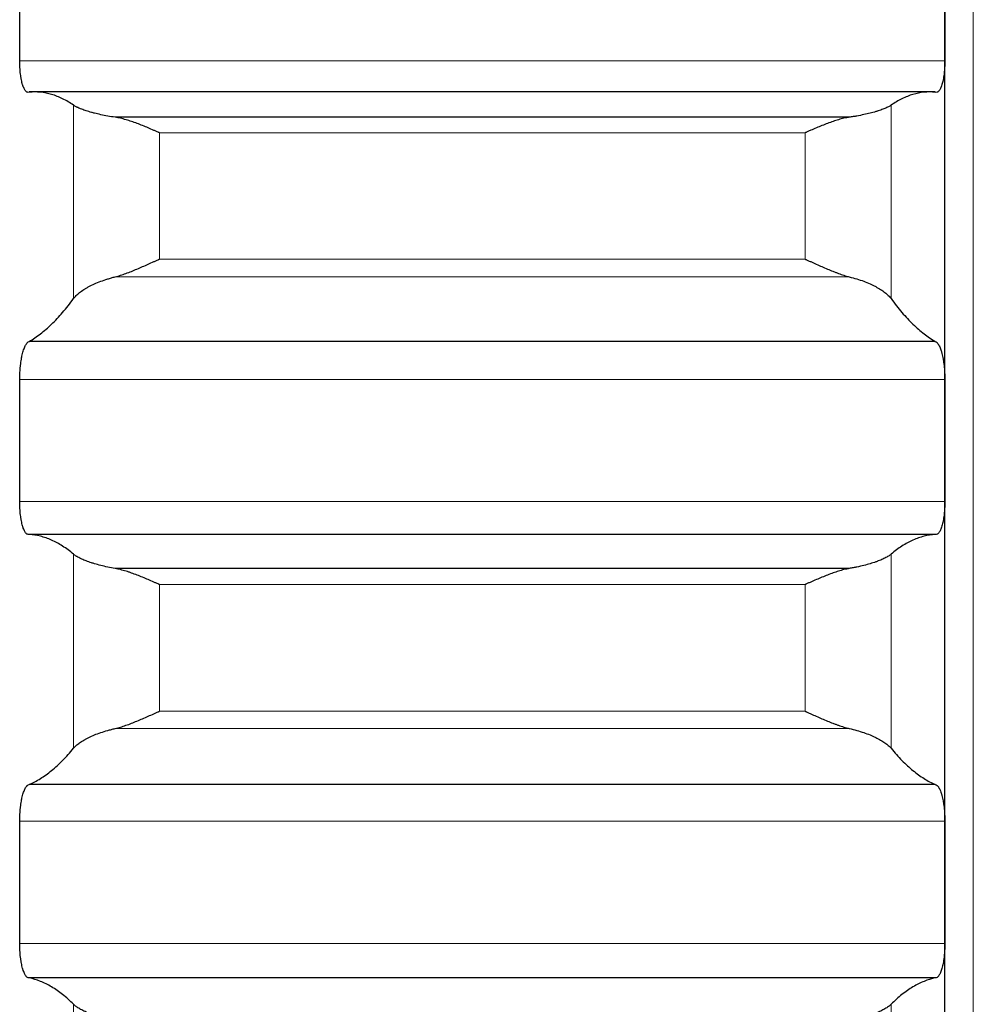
# Model space of a CAD drawing. Header units: inches. Extents: x 0 to 20790, y -12 to 14700.
# Tile 74 of 256: x 7872 to 7926, y 4475 to 4530. Entities that reach past the tile are written whole.
import ezdxf

# ---------------------------------------------------------------- set-up
doc = ezdxf.new("R2010")
doc.units = ezdxf.units.IN
doc.layers.add('1', color=7, linetype='Continuous', true_color=0xffffff)

msp = doc.modelspace()

# ---------------------------------------------------------------- linework, layer by layer
at = {"layer": '1', "color": 110, "linetype": 'Continuous', "lineweight": 13}
for p, q in [((7925.515, 4070.389), (7925.515, 5077.731)), ((7923.912, 4527.521), (7871.917, 4527.521)), ((7874.941, 4514.154), (7874.941, 4525.02)), ((7920.889, 4514.154), (7920.889, 4525.02)), ((7879.771, 4516.373), (7879.771, 4523.469)), ((7916.059, 4523.469), (7879.771, 4523.469)), ((7916.059, 4516.373), (7916.059, 4523.469)), ((7916.059, 4516.373), (7879.771, 4516.373)), ((7918.546, 4515.379), (7877.283, 4515.379)), ((7923.912, 4509.615), (7871.917, 4509.615)), ((7923.912, 4502.759), (7871.917, 4502.759)), ((7874.941, 4488.898), (7874.941, 4499.796)), ((7920.889, 4488.898), (7920.889, 4499.796)), ((7916.059, 4498.091), (7879.771, 4498.091)), ((7879.771, 4490.975), (7879.771, 4498.091)), ((7916.059, 4490.975), (7916.059, 4498.091)), ((7916.059, 4490.975), (7879.771, 4490.975)), ((7918.546, 4490.005), (7877.283, 4490.005)), ((7923.912, 4484.802), (7871.917, 4484.802)), ((7923.912, 4477.932), (7871.917, 4477.932)), ((7874.941, 4463.601), (7874.941, 4474.512)), ((7920.889, 4463.601), (7920.889, 4474.512))]:
    msp.add_line(p, q, dxfattribs=at)
at = {"layer": '1', "color": 2, "linetype": 'Continuous', "lineweight": 25}
for p, q in [((7923.915, 4506.187), (7923.915, 4530.937)), ((7923.377, 4525.765), (7872.452, 4525.765)), ((7918.546, 4524.343), (7877.283, 4524.343)), ((7923.377, 4511.749), (7872.452, 4511.749)), ((7923.915, 4481.367), (7923.915, 4506.187)), ((7923.377, 4500.903), (7872.452, 4500.903)), ((7918.546, 4498.994), (7877.283, 4498.994)), ((7923.377, 4486.861), (7872.452, 4486.861)), ((7923.915, 4456.518), (7923.915, 4481.367)), ((7923.377, 4475.993), (7872.452, 4475.993))]:
    msp.add_line(p, q, dxfattribs=at)
for points in [[(7871.917, 4527.521), (7871.916, 4528.66), (7871.915, 4529.799), (7871.915, 4530.937)], [(7923.915, 4530.937), (7923.915, 4529.799), (7923.914, 4528.66), (7923.912, 4527.521)], [(7874.941, 4525.02), (7874.737, 4525.161), (7874.328, 4525.403), (7873.708, 4525.645), (7873.083, 4525.768), (7872.663, 4525.77), (7872.452, 4525.751)], [(7923.377, 4525.751), (7923.166, 4525.77), (7922.746, 4525.768), (7922.122, 4525.645), (7921.502, 4525.403), (7921.093, 4525.161), (7920.889, 4525.02)], [(7872.452, 4511.749), (7872.663, 4511.872), (7873.083, 4512.157), (7873.708, 4512.7), (7874.328, 4513.358), (7874.737, 4513.875), (7874.941, 4514.154)], [(7920.889, 4514.154), (7921.093, 4513.875), (7921.502, 4513.358), (7922.122, 4512.7), (7922.746, 4512.157), (7923.166, 4511.872), (7923.377, 4511.749)], [(7871.915, 4506.187), (7871.915, 4507.33), (7871.916, 4508.473), (7871.917, 4509.615)], [(7923.912, 4509.615), (7923.914, 4508.473), (7923.915, 4507.33), (7923.915, 4506.187)], [(7871.917, 4502.759), (7871.916, 4503.902), (7871.915, 4505.044), (7871.915, 4506.187)], [(7923.915, 4506.187), (7923.915, 4505.044), (7923.914, 4503.902), (7923.912, 4502.759)], [(7874.941, 4499.796), (7874.737, 4499.968), (7874.328, 4500.271), (7873.708, 4500.607), (7873.083, 4500.824), (7872.663, 4500.89), (7872.452, 4500.903)], [(7923.377, 4500.903), (7923.166, 4500.89), (7922.746, 4500.824), (7922.122, 4500.607), (7921.502, 4500.271), (7921.093, 4499.968), (7920.889, 4499.796)], [(7872.452, 4486.861), (7872.663, 4486.952), (7873.083, 4487.175), (7873.708, 4487.626), (7874.328, 4488.193), (7874.737, 4488.65), (7874.941, 4488.898)], [(7920.889, 4488.898), (7921.093, 4488.65), (7921.502, 4488.193), (7922.122, 4487.626), (7922.746, 4487.175), (7923.166, 4486.952), (7923.377, 4486.861)], [(7871.915, 4481.367), (7871.915, 4482.512), (7871.916, 4483.657), (7871.917, 4484.802)], [(7923.912, 4484.802), (7923.914, 4483.657), (7923.915, 4482.512), (7923.915, 4481.367)], [(7871.917, 4477.932), (7871.916, 4479.077), (7871.915, 4480.222), (7871.915, 4481.367)], [(7923.915, 4481.367), (7923.915, 4480.222), (7923.914, 4479.077), (7923.912, 4477.932)], [(7874.941, 4474.512), (7874.737, 4474.714), (7874.328, 4475.08), (7873.708, 4475.509), (7873.083, 4475.82), (7872.663, 4475.948), (7872.452, 4475.993)], [(7923.377, 4475.993), (7923.166, 4475.948), (7922.746, 4475.82), (7922.122, 4475.509), (7921.502, 4475.08), (7921.093, 4474.714), (7920.889, 4474.512)]]:
    msp.add_open_spline(points, degree=3, dxfattribs=at)
for points, knots in [([(7872.452, 4525.751), (7872.418, 4525.738), (7872.384, 4525.738), (7872.334, 4525.755), (7872.317, 4525.764), (7872.292, 4525.782), (7872.284, 4525.788), (7872.268, 4525.803), (7872.259, 4525.812), (7872.219, 4525.857), (7872.189, 4525.904), (7872.146, 4525.993), (7872.132, 4526.025), (7872.111, 4526.078), (7872.104, 4526.097), (7872.091, 4526.135), (7872.085, 4526.154), (7872.054, 4526.255), (7872.031, 4526.345), (7872.006, 4526.47), (7872.002, 4526.495), (7871.992, 4526.548), (7871.988, 4526.574), (7871.975, 4526.656), (7871.967, 4526.712), (7871.947, 4526.884), (7871.936, 4527.004), (7871.927, 4527.163), (7871.925, 4527.195), (7871.923, 4527.259), (7871.921, 4527.291), (7871.919, 4527.389), (7871.918, 4527.455), (7871.917, 4527.521)], [0, 0, 0, 0, 0.125, 0.125, 0.1875, 0.1875, 0.21875, 0.21875, 0.25, 0.25, 0.375, 0.375, 0.4375, 0.4375, 0.46875, 0.46875, 0.5, 0.5, 0.625, 0.625, 0.65625, 0.65625, 0.6875, 0.6875, 0.75, 0.75, 0.875, 0.875, 0.90625, 0.90625, 0.9375, 0.9375, 1, 1, 1, 1]), ([(7923.912, 4527.521), (7923.912, 4527.455), (7923.91, 4527.324), (7923.902, 4527.133), (7923.893, 4527.01), (7923.885, 4526.918), (7923.882, 4526.888), (7923.876, 4526.828), (7923.873, 4526.799), (7923.856, 4526.655), (7923.839, 4526.548), (7923.814, 4526.423), (7923.809, 4526.398), (7923.801, 4526.362), (7923.798, 4526.35), (7923.793, 4526.327), (7923.779, 4526.269), (7923.752, 4526.173), (7923.726, 4526.097), (7923.699, 4526.027), (7923.685, 4525.994), (7923.641, 4525.905), (7923.61, 4525.857), (7923.563, 4525.803), (7923.547, 4525.788), (7923.522, 4525.77), (7923.514, 4525.765), (7923.497, 4525.756), (7923.488, 4525.752), (7923.446, 4525.738), (7923.412, 4525.738), (7923.377, 4525.751)], [0, 0, 0, 0, 0.0625, 0.125, 0.1875, 0.1875, 0.21875, 0.21875, 0.25, 0.25, 0.375, 0.375, 0.40625, 0.40625, 0.421875, 0.421875, 0.4375, 0.5, 0.5625, 0.5625, 0.625, 0.625, 0.75, 0.75, 0.8125, 0.8125, 0.84375, 0.84375, 0.875, 0.875, 1, 1, 1, 1]), ([(7877.283, 4524.343), (7877.138, 4524.365), (7876.998, 4524.388), (7876.729, 4524.437), (7876.471, 4524.488), (7876.235, 4524.543), (7876.094, 4524.579), (7876.066, 4524.586), (7876.011, 4524.601), (7875.984, 4524.608), (7875.904, 4524.63), (7875.852, 4524.645), (7875.703, 4524.689), (7875.61, 4524.719), (7875.438, 4524.779), (7875.359, 4524.81), (7875.251, 4524.855), (7875.217, 4524.87), (7875.168, 4524.893), (7875.152, 4524.901), (7875.121, 4524.916), (7875.106, 4524.923), (7875.034, 4524.961), (7874.984, 4524.991), (7874.941, 4525.02)], [0, 0, 0, 0, 0.125, 0.125, 0.25, 0.375, 0.375, 0.40625, 0.40625, 0.4375, 0.4375, 0.5, 0.5, 0.625, 0.625, 0.75, 0.75, 0.8125, 0.8125, 0.84375, 0.84375, 0.875, 0.875, 1, 1, 1, 1]), ([(7920.889, 4525.02), (7920.846, 4524.991), (7920.796, 4524.961), (7920.681, 4524.901), (7920.552, 4524.841), (7920.395, 4524.781), (7920.265, 4524.735), (7920.22, 4524.72), (7920.15, 4524.697), (7920.126, 4524.69), (7920.078, 4524.675), (7920.053, 4524.667), (7919.928, 4524.63), (7919.717, 4524.572), (7919.482, 4524.517), (7919.235, 4524.464), (7919.105, 4524.438), (7918.935, 4524.407), (7918.901, 4524.401), (7918.832, 4524.389), (7918.727, 4524.371), (7918.619, 4524.354), (7918.546, 4524.343)], [0, 0, 0, 0, 0.125, 0.125, 0.25, 0.375, 0.375, 0.4375, 0.4375, 0.46875, 0.46875, 0.5, 0.5, 0.625, 0.75, 0.75, 0.875, 0.875, 0.90625, 0.90625, 0.9375, 1, 1, 1, 1]), ([(7879.771, 4523.469), (7879.767, 4523.471), (7879.764, 4523.472), (7879.758, 4523.475), (7879.754, 4523.477), (7879.744, 4523.481), (7879.724, 4523.49), (7879.678, 4523.511), (7879.585, 4523.552), (7879.506, 4523.586), (7879.348, 4523.655), (7879.243, 4523.701), (7878.929, 4523.833), (7878.721, 4523.917), (7878.41, 4524.034), (7878.307, 4524.071), (7878.151, 4524.124), (7878.099, 4524.141), (7877.996, 4524.174), (7877.944, 4524.19), (7877.789, 4524.235), (7877.687, 4524.262), (7877.484, 4524.309), (7877.383, 4524.328), (7877.283, 4524.343)], [0, 0, 0, 0, 0.003906, 0.003906, 0.007812, 0.007812, 0.015625, 0.03125, 0.0625, 0.125, 0.125, 0.25, 0.25, 0.5, 0.5, 0.625, 0.625, 0.6875, 0.6875, 0.75, 0.75, 0.875, 0.875, 1, 1, 1, 1]), ([(7918.546, 4524.343), (7918.447, 4524.328), (7918.347, 4524.309), (7918.145, 4524.262), (7918.044, 4524.236), (7917.84, 4524.176), (7917.738, 4524.144), (7917.531, 4524.074), (7917.427, 4524.037), (7917.217, 4523.958), (7917.112, 4523.917), (7916.902, 4523.833), (7916.797, 4523.79), (7916.587, 4523.701), (7916.482, 4523.656), (7916.324, 4523.586), (7916.244, 4523.552), (7916.152, 4523.511), (7916.105, 4523.49), (7916.085, 4523.481), (7916.072, 4523.475), (7916.066, 4523.472), (7916.059, 4523.469)], [0, 0, 0, 0, 0.125, 0.125, 0.25, 0.25, 0.375, 0.375, 0.5, 0.5, 0.625, 0.625, 0.75, 0.75, 0.875, 0.875, 0.9375, 0.96875, 0.984375, 0.992187, 0.992187, 1, 1, 1, 1]), ([(7877.283, 4515.379), (7877.383, 4515.404), (7877.483, 4515.434), (7877.685, 4515.498), (7877.786, 4515.533), (7877.99, 4515.607), (7878.092, 4515.646), (7878.299, 4515.728), (7878.403, 4515.771), (7878.613, 4515.86), (7878.718, 4515.905), (7878.927, 4515.997), (7879.032, 4516.043), (7879.243, 4516.137), (7879.348, 4516.184), (7879.506, 4516.255), (7879.585, 4516.291), (7879.678, 4516.332), (7879.724, 4516.353), (7879.744, 4516.362), (7879.758, 4516.368), (7879.764, 4516.371), (7879.771, 4516.373)], [0, 0, 0, 0, 0.125, 0.125, 0.25, 0.25, 0.375, 0.375, 0.5, 0.5, 0.625, 0.625, 0.75, 0.75, 0.875, 0.875, 0.9375, 0.96875, 0.984375, 0.992187, 0.992187, 1, 1, 1, 1]), ([(7916.059, 4516.373), (7916.062, 4516.372), (7916.066, 4516.371), (7916.072, 4516.368), (7916.075, 4516.366), (7916.085, 4516.362), (7916.105, 4516.353), (7916.152, 4516.332), (7916.244, 4516.291), (7916.324, 4516.255), (7916.482, 4516.184), (7916.587, 4516.137), (7916.9, 4515.997), (7917.108, 4515.906), (7917.419, 4515.774), (7917.523, 4515.732), (7917.678, 4515.67), (7917.73, 4515.649), (7917.834, 4515.61), (7917.886, 4515.59), (7918.041, 4515.534), (7918.143, 4515.498), (7918.346, 4515.434), (7918.447, 4515.405), (7918.546, 4515.379)], [0, 0, 0, 0, 0.003906, 0.003906, 0.007813, 0.007813, 0.015625, 0.03125, 0.0625, 0.125, 0.125, 0.25, 0.25, 0.5, 0.5, 0.625, 0.625, 0.6875, 0.6875, 0.75, 0.75, 0.875, 0.875, 1, 1, 1, 1]), ([(7874.941, 4514.154), (7874.984, 4514.212), (7875.034, 4514.269), (7875.148, 4514.384), (7875.277, 4514.498), (7875.435, 4514.61), (7875.564, 4514.693), (7875.609, 4514.721), (7875.68, 4514.762), (7875.704, 4514.775), (7875.752, 4514.802), (7875.777, 4514.816), (7875.901, 4514.882), (7876.113, 4514.985), (7876.348, 4515.081), (7876.595, 4515.174), (7876.725, 4515.218), (7876.894, 4515.271), (7876.929, 4515.281), (7876.998, 4515.302), (7877.103, 4515.332), (7877.21, 4515.361), (7877.283, 4515.379)], [0, 0, 0, 0, 0.125, 0.125, 0.25, 0.375, 0.375, 0.4375, 0.4375, 0.46875, 0.46875, 0.5, 0.5, 0.625, 0.75, 0.75, 0.875, 0.875, 0.90625, 0.90625, 0.9375, 1, 1, 1, 1]), ([(7918.546, 4515.379), (7918.692, 4515.342), (7918.832, 4515.303), (7919.101, 4515.22), (7919.359, 4515.132), (7919.595, 4515.035), (7919.736, 4514.973), (7919.763, 4514.96), (7919.818, 4514.934), (7919.846, 4514.921), (7919.926, 4514.882), (7919.977, 4514.856), (7920.127, 4514.776), (7920.22, 4514.722), (7920.391, 4514.612), (7920.47, 4514.556), (7920.579, 4514.471), (7920.613, 4514.443), (7920.662, 4514.4), (7920.678, 4514.385), (7920.708, 4514.357), (7920.723, 4514.342), (7920.796, 4514.27), (7920.846, 4514.212), (7920.889, 4514.154)], [0, 0, 0, 0, 0.125, 0.125, 0.25, 0.375, 0.375, 0.40625, 0.40625, 0.4375, 0.4375, 0.5, 0.5, 0.625, 0.625, 0.75, 0.75, 0.8125, 0.8125, 0.84375, 0.84375, 0.875, 0.875, 1, 1, 1, 1]), ([(7871.917, 4509.615), (7871.918, 4509.682), (7871.92, 4509.815), (7871.928, 4510.012), (7871.937, 4510.142), (7871.945, 4510.238), (7871.947, 4510.271), (7871.954, 4510.335), (7871.957, 4510.366), (7871.974, 4510.522), (7871.991, 4510.641), (7872.016, 4510.783), (7872.021, 4510.811), (7872.029, 4510.852), (7872.032, 4510.866), (7872.037, 4510.893), (7872.051, 4510.961), (7872.078, 4511.075), (7872.104, 4511.168), (7872.131, 4511.257), (7872.145, 4511.299), (7872.189, 4511.418), (7872.219, 4511.487), (7872.267, 4511.572), (7872.283, 4511.598), (7872.308, 4511.633), (7872.316, 4511.644), (7872.333, 4511.664), (7872.341, 4511.674), (7872.384, 4511.717), (7872.418, 4511.739), (7872.452, 4511.749)], [0, 0, 0, 0, 0.0625, 0.125, 0.1875, 0.1875, 0.21875, 0.21875, 0.25, 0.25, 0.375, 0.375, 0.40625, 0.40625, 0.421875, 0.421875, 0.4375, 0.5, 0.5625, 0.5625, 0.625, 0.625, 0.75, 0.75, 0.8125, 0.8125, 0.84375, 0.84375, 0.875, 0.875, 1, 1, 1, 1]), ([(7923.377, 4511.749), (7923.412, 4511.739), (7923.446, 4511.717), (7923.496, 4511.666), (7923.513, 4511.646), (7923.538, 4511.611), (7923.546, 4511.599), (7923.562, 4511.573), (7923.57, 4511.559), (7923.61, 4511.487), (7923.641, 4511.419), (7923.684, 4511.301), (7923.698, 4511.259), (7923.719, 4511.192), (7923.725, 4511.169), (7923.738, 4511.123), (7923.745, 4511.099), (7923.776, 4510.976), (7923.798, 4510.871), (7923.823, 4510.73), (7923.828, 4510.701), (7923.837, 4510.642), (7923.842, 4510.612), (7923.855, 4510.522), (7923.862, 4510.461), (7923.883, 4510.275), (7923.894, 4510.147), (7923.903, 4509.982), (7923.904, 4509.948), (7923.907, 4509.882), (7923.908, 4509.849), (7923.911, 4509.749), (7923.912, 4509.682), (7923.912, 4509.615)], [0, 0, 0, 0, 0.125, 0.125, 0.1875, 0.1875, 0.21875, 0.21875, 0.25, 0.25, 0.375, 0.375, 0.4375, 0.4375, 0.46875, 0.46875, 0.5, 0.5, 0.625, 0.625, 0.65625, 0.65625, 0.6875, 0.6875, 0.75, 0.75, 0.875, 0.875, 0.90625, 0.90625, 0.9375, 0.9375, 1, 1, 1, 1]), ([(7872.452, 4500.903), (7872.418, 4500.895), (7872.384, 4500.899), (7872.334, 4500.924), (7872.317, 4500.935), (7872.292, 4500.957), (7872.284, 4500.965), (7872.268, 4500.983), (7872.259, 4500.992), (7872.219, 4501.043), (7872.189, 4501.096), (7872.146, 4501.191), (7872.132, 4501.225), (7872.111, 4501.282), (7872.104, 4501.301), (7872.091, 4501.341), (7872.085, 4501.362), (7872.054, 4501.468), (7872.031, 4501.562), (7872.006, 4501.69), (7872.002, 4501.717), (7871.992, 4501.77), (7871.988, 4501.798), (7871.975, 4501.882), (7871.967, 4501.939), (7871.947, 4502.114), (7871.936, 4502.237), (7871.927, 4502.397), (7871.925, 4502.43), (7871.923, 4502.495), (7871.921, 4502.527), (7871.919, 4502.626), (7871.918, 4502.692), (7871.917, 4502.759)], [0, 0, 0, 0, 0.125, 0.125, 0.1875, 0.1875, 0.21875, 0.21875, 0.25, 0.25, 0.375, 0.375, 0.4375, 0.4375, 0.46875, 0.46875, 0.5, 0.5, 0.625, 0.625, 0.65625, 0.65625, 0.6875, 0.6875, 0.75, 0.75, 0.875, 0.875, 0.90625, 0.90625, 0.9375, 0.9375, 1, 1, 1, 1]), ([(7923.912, 4502.759), (7923.912, 4502.692), (7923.91, 4502.56), (7923.902, 4502.368), (7923.893, 4502.242), (7923.885, 4502.15), (7923.882, 4502.119), (7923.876, 4502.058), (7923.873, 4502.028), (7923.856, 4501.881), (7923.839, 4501.771), (7923.814, 4501.642), (7923.809, 4501.616), (7923.801, 4501.579), (7923.798, 4501.567), (7923.793, 4501.542), (7923.779, 4501.482), (7923.752, 4501.381), (7923.726, 4501.302), (7923.699, 4501.227), (7923.685, 4501.192), (7923.641, 4501.096), (7923.61, 4501.044), (7923.563, 4500.982), (7923.547, 4500.965), (7923.522, 4500.943), (7923.514, 4500.937), (7923.497, 4500.925), (7923.488, 4500.92), (7923.446, 4500.899), (7923.412, 4500.895), (7923.377, 4500.903)], [0, 0, 0, 0, 0.0625, 0.125, 0.1875, 0.1875, 0.21875, 0.21875, 0.25, 0.25, 0.375, 0.375, 0.40625, 0.40625, 0.421875, 0.421875, 0.4375, 0.5, 0.5625, 0.5625, 0.625, 0.625, 0.75, 0.75, 0.8125, 0.8125, 0.84375, 0.84375, 0.875, 0.875, 1, 1, 1, 1]), ([(7877.283, 4498.994), (7877.138, 4499.019), (7876.998, 4499.046), (7876.729, 4499.103), (7876.471, 4499.162), (7876.235, 4499.227), (7876.094, 4499.269), (7876.066, 4499.277), (7876.011, 4499.294), (7875.984, 4499.303), (7875.904, 4499.329), (7875.852, 4499.346), (7875.703, 4499.399), (7875.61, 4499.434), (7875.438, 4499.505), (7875.359, 4499.541), (7875.251, 4499.596), (7875.217, 4499.614), (7875.168, 4499.641), (7875.152, 4499.65), (7875.121, 4499.669), (7875.106, 4499.678), (7875.034, 4499.724), (7874.984, 4499.76), (7874.941, 4499.796)], [0, 0, 0, 0, 0.125, 0.125, 0.25, 0.375, 0.375, 0.40625, 0.40625, 0.4375, 0.4375, 0.5, 0.5, 0.625, 0.625, 0.75, 0.75, 0.8125, 0.8125, 0.84375, 0.84375, 0.875, 0.875, 1, 1, 1, 1]), ([(7920.889, 4499.796), (7920.846, 4499.76), (7920.796, 4499.724), (7920.681, 4499.651), (7920.552, 4499.579), (7920.395, 4499.507), (7920.265, 4499.453), (7920.22, 4499.435), (7920.15, 4499.408), (7920.126, 4499.399), (7920.078, 4499.381), (7920.053, 4499.373), (7919.928, 4499.329), (7919.717, 4499.26), (7919.482, 4499.196), (7919.235, 4499.134), (7919.105, 4499.104), (7918.935, 4499.068), (7918.901, 4499.061), (7918.832, 4499.047), (7918.727, 4499.026), (7918.619, 4499.007), (7918.546, 4498.994)], [0, 0, 0, 0, 0.125, 0.125, 0.25, 0.375, 0.375, 0.4375, 0.4375, 0.46875, 0.46875, 0.5, 0.5, 0.625, 0.75, 0.75, 0.875, 0.875, 0.90625, 0.90625, 0.9375, 1, 1, 1, 1]), ([(7879.771, 4498.091), (7879.767, 4498.092), (7879.764, 4498.094), (7879.758, 4498.097), (7879.754, 4498.098), (7879.744, 4498.103), (7879.724, 4498.112), (7879.678, 4498.132), (7879.585, 4498.174), (7879.506, 4498.209), (7879.348, 4498.278), (7879.243, 4498.324), (7878.929, 4498.459), (7878.721, 4498.545), (7878.41, 4498.665), (7878.307, 4498.703), (7878.151, 4498.758), (7878.099, 4498.776), (7877.996, 4498.811), (7877.944, 4498.827), (7877.789, 4498.875), (7877.687, 4498.904), (7877.484, 4498.955), (7877.383, 4498.977), (7877.283, 4498.994)], [0, 0, 0, 0, 0.003906, 0.003906, 0.007812, 0.007812, 0.015625, 0.03125, 0.0625, 0.125, 0.125, 0.25, 0.25, 0.5, 0.5, 0.625, 0.625, 0.6875, 0.6875, 0.75, 0.75, 0.875, 0.875, 1, 1, 1, 1]), ([(7918.546, 4498.994), (7918.447, 4498.977), (7918.347, 4498.955), (7918.145, 4498.905), (7918.044, 4498.876), (7917.84, 4498.813), (7917.738, 4498.779), (7917.531, 4498.706), (7917.427, 4498.668), (7917.217, 4498.587), (7917.112, 4498.545), (7916.902, 4498.459), (7916.797, 4498.414), (7916.587, 4498.324), (7916.482, 4498.278), (7916.324, 4498.209), (7916.244, 4498.174), (7916.152, 4498.132), (7916.105, 4498.112), (7916.085, 4498.103), (7916.072, 4498.097), (7916.066, 4498.094), (7916.059, 4498.091)], [0, 0, 0, 0, 0.125, 0.125, 0.25, 0.25, 0.375, 0.375, 0.5, 0.5, 0.625, 0.625, 0.75, 0.75, 0.875, 0.875, 0.9375, 0.96875, 0.984375, 0.992188, 0.992188, 1, 1, 1, 1]), ([(7877.283, 4490.005), (7877.383, 4490.028), (7877.483, 4490.055), (7877.685, 4490.115), (7877.786, 4490.148), (7877.99, 4490.22), (7878.092, 4490.258), (7878.299, 4490.337), (7878.403, 4490.379), (7878.613, 4490.465), (7878.718, 4490.51), (7878.927, 4490.6), (7879.032, 4490.646), (7879.243, 4490.739), (7879.348, 4490.786), (7879.506, 4490.857), (7879.585, 4490.892), (7879.678, 4490.934), (7879.724, 4490.954), (7879.744, 4490.963), (7879.758, 4490.969), (7879.764, 4490.972), (7879.771, 4490.975)], [0, 0, 0, 0, 0.125, 0.125, 0.25, 0.25, 0.375, 0.375, 0.5, 0.5, 0.625, 0.625, 0.75, 0.75, 0.875, 0.875, 0.9375, 0.96875, 0.984375, 0.992187, 0.992187, 1, 1, 1, 1]), ([(7916.059, 4490.975), (7916.062, 4490.974), (7916.066, 4490.972), (7916.072, 4490.969), (7916.075, 4490.968), (7916.085, 4490.963), (7916.105, 4490.954), (7916.152, 4490.934), (7916.244, 4490.892), (7916.324, 4490.857), (7916.482, 4490.786), (7916.587, 4490.739), (7916.9, 4490.601), (7917.108, 4490.51), (7917.419, 4490.382), (7917.523, 4490.34), (7917.678, 4490.28), (7917.73, 4490.261), (7917.834, 4490.222), (7917.886, 4490.204), (7918.041, 4490.15), (7918.143, 4490.116), (7918.346, 4490.055), (7918.447, 4490.028), (7918.546, 4490.005)], [0, 0, 0, 0, 0.003906, 0.003906, 0.007812, 0.007812, 0.015625, 0.03125, 0.0625, 0.125, 0.125, 0.25, 0.25, 0.5, 0.5, 0.625, 0.625, 0.6875, 0.6875, 0.75, 0.75, 0.875, 0.875, 1, 1, 1, 1]), ([(7874.941, 4488.898), (7874.984, 4488.95), (7875.034, 4489.002), (7875.148, 4489.105), (7875.277, 4489.207), (7875.435, 4489.308), (7875.564, 4489.383), (7875.609, 4489.407), (7875.68, 4489.444), (7875.704, 4489.457), (7875.752, 4489.481), (7875.777, 4489.493), (7875.901, 4489.553), (7876.113, 4489.647), (7876.348, 4489.734), (7876.595, 4489.818), (7876.725, 4489.858), (7876.894, 4489.906), (7876.929, 4489.916), (7876.998, 4489.934), (7877.103, 4489.962), (7877.21, 4489.988), (7877.283, 4490.005)], [0, 0, 0, 0, 0.125, 0.125, 0.25, 0.375, 0.375, 0.4375, 0.4375, 0.46875, 0.46875, 0.5, 0.5, 0.625, 0.75, 0.75, 0.875, 0.875, 0.90625, 0.90625, 0.9375, 1, 1, 1, 1]), ([(7918.546, 4490.005), (7918.692, 4489.971), (7918.832, 4489.935), (7919.101, 4489.86), (7919.359, 4489.78), (7919.595, 4489.692), (7919.736, 4489.635), (7919.763, 4489.624), (7919.818, 4489.601), (7919.846, 4489.589), (7919.926, 4489.554), (7919.977, 4489.53), (7920.127, 4489.458), (7920.22, 4489.409), (7920.391, 4489.31), (7920.47, 4489.259), (7920.579, 4489.183), (7920.613, 4489.157), (7920.662, 4489.119), (7920.678, 4489.106), (7920.708, 4489.08), (7920.723, 4489.067), (7920.796, 4489.002), (7920.846, 4488.95), (7920.889, 4488.898)], [0, 0, 0, 0, 0.125, 0.125, 0.25, 0.375, 0.375, 0.40625, 0.40625, 0.4375, 0.4375, 0.5, 0.5, 0.625, 0.625, 0.75, 0.75, 0.8125, 0.8125, 0.84375, 0.84375, 0.875, 0.875, 1, 1, 1, 1]), ([(7871.917, 4484.802), (7871.918, 4484.869), (7871.92, 4485.002), (7871.928, 4485.198), (7871.937, 4485.327), (7871.945, 4485.423), (7871.947, 4485.455), (7871.954, 4485.518), (7871.957, 4485.549), (7871.974, 4485.703), (7871.991, 4485.819), (7872.016, 4485.958), (7872.021, 4485.985), (7872.029, 4486.026), (7872.032, 4486.039), (7872.037, 4486.065), (7872.051, 4486.131), (7872.078, 4486.242), (7872.104, 4486.331), (7872.131, 4486.416), (7872.145, 4486.456), (7872.189, 4486.569), (7872.219, 4486.633), (7872.267, 4486.712), (7872.283, 4486.735), (7872.308, 4486.766), (7872.316, 4486.776), (7872.333, 4486.794), (7872.341, 4486.802), (7872.384, 4486.839), (7872.418, 4486.856), (7872.452, 4486.861)], [0, 0, 0, 0, 0.0625, 0.125, 0.1875, 0.1875, 0.21875, 0.21875, 0.25, 0.25, 0.375, 0.375, 0.40625, 0.40625, 0.421875, 0.421875, 0.4375, 0.5, 0.5625, 0.5625, 0.625, 0.625, 0.75, 0.75, 0.8125, 0.8125, 0.84375, 0.84375, 0.875, 0.875, 1, 1, 1, 1]), ([(7923.377, 4486.861), (7923.412, 4486.856), (7923.446, 4486.839), (7923.496, 4486.795), (7923.513, 4486.778), (7923.538, 4486.747), (7923.546, 4486.736), (7923.562, 4486.712), (7923.57, 4486.699), (7923.61, 4486.633), (7923.641, 4486.569), (7923.684, 4486.458), (7923.698, 4486.418), (7923.719, 4486.354), (7923.725, 4486.332), (7923.738, 4486.287), (7923.745, 4486.264), (7923.776, 4486.146), (7923.798, 4486.044), (7923.823, 4485.906), (7923.828, 4485.878), (7923.837, 4485.82), (7923.842, 4485.791), (7923.855, 4485.702), (7923.862, 4485.642), (7923.883, 4485.459), (7923.894, 4485.332), (7923.903, 4485.168), (7923.904, 4485.135), (7923.907, 4485.069), (7923.908, 4485.036), (7923.911, 4484.936), (7923.912, 4484.869), (7923.912, 4484.802)], [0, 0, 0, 0, 0.125, 0.125, 0.1875, 0.1875, 0.21875, 0.21875, 0.25, 0.25, 0.375, 0.375, 0.4375, 0.4375, 0.46875, 0.46875, 0.5, 0.5, 0.625, 0.625, 0.65625, 0.65625, 0.6875, 0.6875, 0.75, 0.75, 0.875, 0.875, 0.90625, 0.90625, 0.9375, 0.9375, 1, 1, 1, 1]), ([(7872.452, 4475.993), (7872.418, 4475.99), (7872.384, 4475.999), (7872.334, 4476.032), (7872.317, 4476.046), (7872.292, 4476.071), (7872.284, 4476.08), (7872.268, 4476.1), (7872.259, 4476.111), (7872.219, 4476.168), (7872.189, 4476.225), (7872.146, 4476.327), (7872.132, 4476.364), (7872.111, 4476.423), (7872.104, 4476.444), (7872.091, 4476.486), (7872.085, 4476.508), (7872.054, 4476.618), (7872.031, 4476.716), (7872.006, 4476.848), (7872.002, 4476.875), (7871.992, 4476.931), (7871.988, 4476.959), (7871.975, 4477.045), (7871.967, 4477.103), (7871.947, 4477.282), (7871.936, 4477.407), (7871.927, 4477.568), (7871.925, 4477.601), (7871.923, 4477.667), (7871.921, 4477.7), (7871.919, 4477.799), (7871.918, 4477.865), (7871.917, 4477.932)], [0, 0, 0, 0, 0.125, 0.125, 0.1875, 0.1875, 0.21875, 0.21875, 0.25, 0.25, 0.375, 0.375, 0.4375, 0.4375, 0.46875, 0.46875, 0.5, 0.5, 0.625, 0.625, 0.65625, 0.65625, 0.6875, 0.6875, 0.75, 0.75, 0.875, 0.875, 0.90625, 0.90625, 0.9375, 0.9375, 1, 1, 1, 1]), ([(7923.912, 4477.932), (7923.912, 4477.865), (7923.91, 4477.733), (7923.902, 4477.539), (7923.893, 4477.412), (7923.885, 4477.318), (7923.882, 4477.286), (7923.876, 4477.225), (7923.873, 4477.194), (7923.856, 4477.044), (7923.839, 4476.931), (7923.814, 4476.798), (7923.809, 4476.772), (7923.801, 4476.733), (7923.798, 4476.721), (7923.793, 4476.696), (7923.779, 4476.633), (7923.752, 4476.528), (7923.726, 4476.445), (7923.699, 4476.366), (7923.685, 4476.329), (7923.641, 4476.226), (7923.61, 4476.169), (7923.563, 4476.1), (7923.547, 4476.08), (7923.522, 4476.055), (7923.514, 4476.047), (7923.497, 4476.033), (7923.488, 4476.027), (7923.446, 4475.999), (7923.412, 4475.99), (7923.377, 4475.993)], [0, 0, 0, 0, 0.0625, 0.125, 0.1875, 0.1875, 0.21875, 0.21875, 0.25, 0.25, 0.375, 0.375, 0.40625, 0.40625, 0.421875, 0.421875, 0.4375, 0.5, 0.5625, 0.5625, 0.625, 0.625, 0.75, 0.75, 0.8125, 0.8125, 0.84375, 0.84375, 0.875, 0.875, 1, 1, 1, 1]), ([(7877.283, 4473.587), (7877.138, 4473.616), (7876.998, 4473.646), (7876.729, 4473.711), (7876.471, 4473.778), (7876.235, 4473.852), (7876.094, 4473.9), (7876.066, 4473.91), (7876.011, 4473.929), (7875.984, 4473.939), (7875.904, 4473.969), (7875.852, 4473.989), (7875.703, 4474.049), (7875.61, 4474.09), (7875.438, 4474.173), (7875.359, 4474.214), (7875.251, 4474.278), (7875.217, 4474.299), (7875.168, 4474.331), (7875.152, 4474.341), (7875.121, 4474.363), (7875.106, 4474.373), (7875.034, 4474.427), (7874.984, 4474.469), (7874.941, 4474.512)], [0, 0, 0, 0, 0.125, 0.125, 0.25, 0.375, 0.375, 0.40625, 0.40625, 0.4375, 0.4375, 0.5, 0.5, 0.625, 0.625, 0.75, 0.75, 0.8125, 0.8125, 0.84375, 0.84375, 0.875, 0.875, 1, 1, 1, 1]), ([(7920.889, 4474.512), (7920.846, 4474.469), (7920.796, 4474.427), (7920.681, 4474.342), (7920.552, 4474.258), (7920.395, 4474.174), (7920.265, 4474.112), (7920.22, 4474.091), (7920.15, 4474.06), (7920.126, 4474.05), (7920.078, 4474.029), (7920.053, 4474.019), (7919.928, 4473.969), (7919.717, 4473.89), (7919.482, 4473.817), (7919.235, 4473.746), (7919.105, 4473.712), (7918.935, 4473.671), (7918.901, 4473.663), (7918.832, 4473.647), (7918.727, 4473.624), (7918.619, 4473.601), (7918.546, 4473.587)], [0, 0, 0, 0, 0.125, 0.125, 0.25, 0.375, 0.375, 0.4375, 0.4375, 0.46875, 0.46875, 0.5, 0.5, 0.625, 0.75, 0.75, 0.875, 0.875, 0.90625, 0.90625, 0.9375, 1, 1, 1, 1])]:
    msp.add_open_spline(points, degree=3, knots=knots, dxfattribs=at)

doc.saveas('drawing.dxf')
